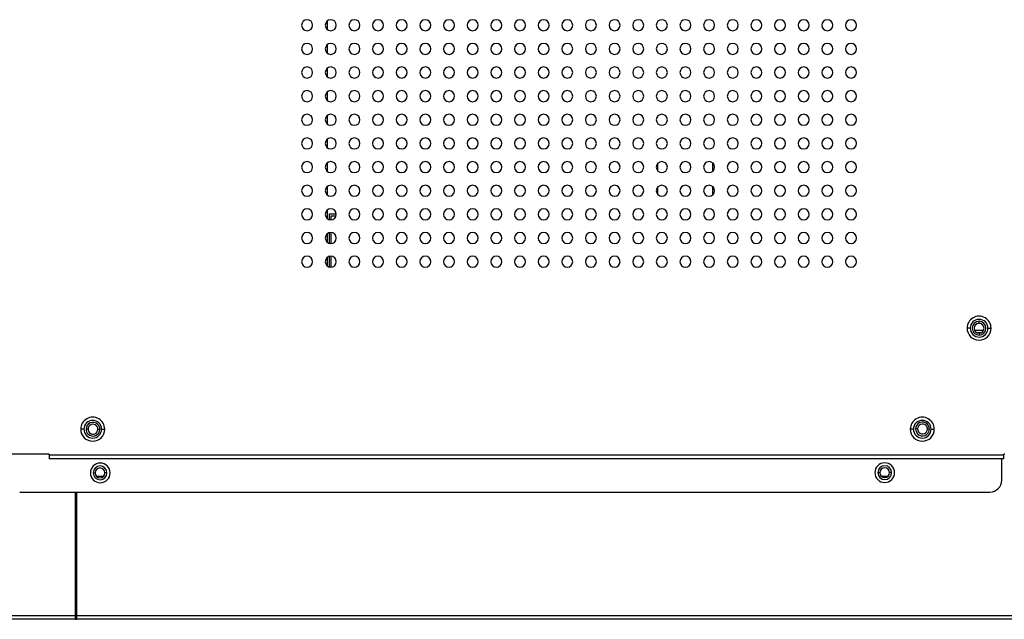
# Model space of a CAD drawing. Header units: millimetres. Extents: x 0 to 1118, y 0 to 864.
# Tile 105 of 256: x 1000 to 1050, y 312 to 343. Entities that reach past the tile are written whole.
import ezdxf

# ---------------------------------------------------------------- set-up
doc = ezdxf.new("R2010")
doc.units = ezdxf.units.MM

msp = doc.modelspace()

# ---------------------------------------------------------------- linework, layer by layer
at = {"color": 7, "linetype": 'Continuous', "lineweight": 25}
for p, q in [((1016.0906, 342.3554), (1016.0906, 342.8079)), ((1016.0906, 341.1554), (1016.0906, 341.6079)), ((1016.0906, 339.9554), (1016.0906, 340.4079)), ((1016.0906, 338.7554), (1016.0906, 339.2079)), ((1016.0906, 337.5554), (1016.0906, 338.0079)), ((1016.0906, 336.3554), (1016.0906, 336.8079)), ((1016.0906, 335.1554), (1016.0906, 335.6079)), ((1032.841, 335.5616), (1032.841, 335.2018)), ((1035.641, 335.1719), (1035.641, 335.5915)), ((1016.0906, 333.9554), (1016.0906, 334.4079)), ((1032.841, 334.3616), (1032.841, 334.0018)), ((1035.641, 333.9719), (1035.641, 334.3915)), ((1016.0906, 332.7554), (1016.0906, 333.2079)), ((1016.1858, 332.7105), (1016.1858, 333.0035)), ((1016.1858, 333.0035), (1016.5347, 333.0035)), ((1016.2758, 332.7024), (1016.2758, 332.9135)), ((1016.2758, 332.9135), (1016.5271, 332.9135)), ((1016.0906, 331.5554), (1016.0906, 332.0079)), ((1016.1858, 331.5105), (1016.1858, 332.0529)), ((1016.2758, 331.5024), (1016.2758, 332.061)), ((1016.0906, 330.3554), (1016.0906, 330.8079)), ((1016.1858, 330.3105), (1016.1858, 330.8529)), ((1016.2758, 330.3024), (1016.2758, 330.861)), ((1049.2493, 327.4385), (1049.0293, 327.4225)), ((1049.1555, 327.4567), (1049.1555, 327.5567)), ((1048.7055, 327.2067), (1048.5455, 327.2067)), ((1049.026, 326.9929), (1049.2851, 326.9929)), ((1049.1555, 326.9567), (1049.1555, 326.8567)), ((1049.6055, 327.2067), (1049.7655, 327.2067)), ((1003.7235, 322.0817), (1003.5635, 322.0817)), ((1003.9349, 322.0815), (1003.8349, 322.0815)), ((1004.4349, 322.0817), (1004.5349, 322.0817)), ((1004.6235, 322.0817), (1004.7835, 322.0817)), ((1045.8235, 322.0817), (1045.6635, 322.0817)), ((1046.0349, 322.0938), (1045.9349, 322.0937)), ((1046.5349, 322.0939), (1046.6349, 322.0939)), ((1046.7235, 322.0817), (1046.8835, 322.0817)), ((1001.9555, 320.8217), (999.7555, 320.8217)), ((1001.9555, 320.7817), (1001.9555, 320.8217)), ((1050.4555, 320.8217), (1050.4155, 320.8217)), ((1050.4155, 320.7817), (1050.4155, 320.8217)), ((1001.9555, 320.7817), (1050.4155, 320.7817)), ((1001.9555, 320.7817), (1001.9555, 320.5817)), ((1050.4155, 320.5817), (1001.9555, 320.5817)), ((1050.3076, 319.495), (1050.3073, 320.5817)), ((1050.4155, 320.5817), (1050.4155, 320.7817)), ((1004.1955, 319.8657), (1004.2955, 319.8657)), ((1004.8955, 319.8657), (1004.7955, 319.8657)), ((1044.0175, 319.8773), (1044.1175, 319.8773)), ((1044.7175, 319.8773), (1044.6175, 319.8773)), ((1000.4678, 318.8805), (1049.7078, 318.8948)), ((1003.2926, 312.636), (1003.2926, 318.8813)), ((1003.3455, 318.7989), (1003.2926, 318.7989)), ((1003.3455, 318.8813), (1003.3455, 312.636)), ((1003.2926, 318.6575), (1003.3455, 318.6575)), ((1003.3455, 316.4529), (1003.2926, 316.4529)), ((1003.2926, 316.4458), (1003.3455, 316.4458)), ((1003.2926, 313.946), (1003.3455, 313.946)), ((1003.2926, 313.8989), (1003.3455, 313.8989)), ((1003.3455, 312.836), (1003.2926, 312.836)), ((826.4915, 312.636), (1003.2926, 312.636)), ((1003.2926, 312.436), (826.4915, 312.436)), ((1003.2926, 312.436), (1003.2926, 312.636)), ((1003.2926, 312.596), (1003.3455, 312.596)), ((1003.2926, 312.436), (1003.3455, 312.436)), ((1003.3455, 312.636), (1061.2016, 312.636)), ((1003.3455, 312.636), (1003.3455, 312.436)), ((1061.2016, 312.436), (1003.3455, 312.436))]:
    msp.add_line(p, q, dxfattribs=at)
at = {"color": 8, "linetype": 'Continuous', "lineweight": 25}
for p, q in [((1049.3781, 327.0929), (1048.9329, 327.0929)), ((1004.7239, 319.6905), (1004.3672, 319.6905)), ((1044.5337, 319.6905), (1044.2013, 319.6905)), ((1003.3455, 314.0661), (1003.2926, 314.0661)), ((1003.3455, 312.776), (1003.2926, 312.776))]:
    msp.add_line(p, q, dxfattribs=at)
at = {"color": 7, "linetype": 'Continuous', "lineweight": 25}
for centre, radius, start, end in [((1015.0555, 342.5817), 0.28, 0, 180), ((1016.2555, 342.5817), 0.28, 0, 180), ((1017.4555, 342.5817), 0.28, 0, 180), ((1018.6555, 342.5817), 0.28, 0, 180), ((1019.8555, 342.5817), 0.28, 0, 180), ((1021.0555, 342.5817), 0.28, 0, 180), ((1022.2555, 342.5817), 0.28, 0, 180), ((1023.4555, 342.5817), 0.28, 0, 180), ((1024.6555, 342.5817), 0.28, 0, 180), ((1025.8555, 342.5817), 0.28, 0, 180), ((1027.0555, 342.5817), 0.28, 0, 180), ((1028.2555, 342.5817), 0.28, 0, 180), ((1029.4555, 342.5817), 0.28, 0, 180), ((1030.6555, 342.5817), 0.28, 0, 180), ((1031.8555, 342.5817), 0.28, 0, 180), ((1033.0555, 342.5817), 0.28, 0, 180), ((1034.2555, 342.5817), 0.28, 0, 180), ((1035.4555, 342.5817), 0.28, 0, 180), ((1036.6555, 342.5817), 0.28, 0, 180), ((1037.8555, 342.5817), 0.28, 0, 180), ((1039.0555, 342.5817), 0.28, 0, 180), ((1040.2555, 342.5817), 0.28, 0, 180), ((1041.4555, 342.5817), 0.28, 0, 180), ((1042.6555, 342.5817), 0.28, 0, 180), ((1015.0555, 342.5817), 0.28, 180, 0), ((1016.2555, 342.5817), 0.28, 180, 0), ((1017.4555, 342.5817), 0.28, 180, 0), ((1018.6555, 342.5817), 0.28, 180, 0), ((1019.8555, 342.5817), 0.28, 180, 0), ((1021.0555, 342.5817), 0.28, 180, 0), ((1022.2555, 342.5817), 0.28, 180, 0), ((1023.4555, 342.5817), 0.28, 180, 0), ((1024.6555, 342.5817), 0.28, 180, 0), ((1025.8555, 342.5817), 0.28, 180, 0), ((1027.0555, 342.5817), 0.28, 180, 0), ((1028.2555, 342.5817), 0.28, 180, 0), ((1029.4555, 342.5817), 0.28, 180, 0), ((1030.6555, 342.5817), 0.28, 180, 0), ((1031.8555, 342.5817), 0.28, 180, 0), ((1033.0555, 342.5817), 0.28, 180, 0), ((1034.2555, 342.5817), 0.28, 180, 0), ((1035.4555, 342.5817), 0.28, 180, 0), ((1036.6555, 342.5817), 0.28, 180, 0), ((1037.8555, 342.5817), 0.28, 180, 0), ((1039.0555, 342.5817), 0.28, 180, 0), ((1040.2555, 342.5817), 0.28, 180, 0), ((1041.4555, 342.5817), 0.28, 180, 0), ((1042.6555, 342.5817), 0.28, 180, 0), ((1015.0555, 341.3817), 0.28, 0, 180), ((1015.0555, 341.3817), 0.28, 180, 0), ((1016.2555, 341.3817), 0.28, 0, 180), ((1016.2555, 341.3817), 0.28, 180, 0), ((1017.4555, 341.3817), 0.28, 0, 180), ((1017.4555, 341.3817), 0.28, 180, 0), ((1018.6555, 341.3817), 0.28, 0, 180), ((1018.6555, 341.3817), 0.28, 180, 0), ((1019.8555, 341.3817), 0.28, 0, 180), ((1019.8555, 341.3817), 0.28, 180, 0), ((1021.0555, 341.3817), 0.28, 0, 180), ((1021.0555, 341.3817), 0.28, 180, 0), ((1022.2555, 341.3817), 0.28, 0, 180), ((1022.2555, 341.3817), 0.28, 180, 0), ((1023.4555, 341.3817), 0.28, 0, 180), ((1023.4555, 341.3817), 0.28, 180, 0), ((1024.6555, 341.3817), 0.28, 0, 180), ((1024.6555, 341.3817), 0.28, 180, 0), ((1025.8555, 341.3817), 0.28, 0, 180), ((1025.8555, 341.3817), 0.28, 180, 0), ((1027.0555, 341.3817), 0.28, 0, 180), ((1027.0555, 341.3817), 0.28, 180, 0), ((1028.2555, 341.3817), 0.28, 0, 180), ((1028.2555, 341.3817), 0.28, 180, 0), ((1029.4555, 341.3817), 0.28, 0, 180), ((1029.4555, 341.3817), 0.28, 180, 0), ((1030.6555, 341.3817), 0.28, 0, 180), ((1030.6555, 341.3817), 0.28, 180, 0), ((1031.8555, 341.3817), 0.28, 0, 180), ((1031.8555, 341.3817), 0.28, 180, 0), ((1033.0555, 341.3817), 0.28, 0, 180), ((1033.0555, 341.3817), 0.28, 180, 0), ((1034.2555, 341.3817), 0.28, 0, 180), ((1034.2555, 341.3817), 0.28, 180, 0), ((1035.4555, 341.3817), 0.28, 0, 180), ((1035.4555, 341.3817), 0.28, 180, 0), ((1036.6555, 341.3817), 0.28, 0, 180), ((1036.6555, 341.3817), 0.28, 180, 0), ((1037.8555, 341.3817), 0.28, 0, 180), ((1037.8555, 341.3817), 0.28, 180, 0), ((1039.0555, 341.3817), 0.28, 0, 180), ((1039.0555, 341.3817), 0.28, 180, 0), ((1040.2555, 341.3817), 0.28, 0, 180), ((1040.2555, 341.3817), 0.28, 180, 0), ((1041.4555, 341.3817), 0.28, 0, 180), ((1041.4555, 341.3817), 0.28, 180, 0), ((1042.6555, 341.3817), 0.28, 0, 180), ((1042.6555, 341.3817), 0.28, 180, 0), ((1015.0555, 340.1817), 0.28, 0, 180), ((1016.2555, 340.1817), 0.28, 0, 180), ((1017.4555, 340.1817), 0.28, 0, 180), ((1018.6555, 340.1817), 0.28, 0, 180), ((1019.8555, 340.1817), 0.28, 0, 180), ((1021.0555, 340.1817), 0.28, 0, 180), ((1022.2555, 340.1817), 0.28, 0, 180), ((1023.4555, 340.1817), 0.28, 0, 180), ((1024.6555, 340.1817), 0.28, 0, 180), ((1025.8555, 340.1817), 0.28, 0, 180), ((1027.0555, 340.1817), 0.28, 0, 180), ((1028.2555, 340.1817), 0.28, 0, 180), ((1029.4555, 340.1817), 0.28, 0, 180), ((1030.6555, 340.1817), 0.28, 0, 180), ((1031.8555, 340.1817), 0.28, 0, 180), ((1033.0555, 340.1817), 0.28, 0, 180), ((1034.2555, 340.1817), 0.28, 0, 180), ((1035.4555, 340.1817), 0.28, 0, 180), ((1036.6555, 340.1817), 0.28, 0, 180), ((1037.8555, 340.1817), 0.28, 0, 180), ((1039.0555, 340.1817), 0.28, 0, 180), ((1040.2555, 340.1817), 0.28, 0, 180), ((1041.4555, 340.1817), 0.28, 0, 180), ((1042.6555, 340.1817), 0.28, 0, 180), ((1015.0555, 340.1817), 0.28, 180, 0), ((1016.2555, 340.1817), 0.28, 180, 0), ((1017.4555, 340.1817), 0.28, 180, 0), ((1018.6555, 340.1817), 0.28, 180, 0), ((1019.8555, 340.1817), 0.28, 180, 0), ((1021.0555, 340.1817), 0.28, 180, 0), ((1022.2555, 340.1817), 0.28, 180, 0), ((1023.4555, 340.1817), 0.28, 180, 0), ((1024.6555, 340.1817), 0.28, 180, 0), ((1025.8555, 340.1817), 0.28, 180, 0), ((1027.0555, 340.1817), 0.28, 180, 0), ((1028.2555, 340.1817), 0.28, 180, 0), ((1029.4555, 340.1817), 0.28, 180, 0), ((1030.6555, 340.1817), 0.28, 180, 0), ((1031.8555, 340.1817), 0.28, 180, 0), ((1033.0555, 340.1817), 0.28, 180, 0), ((1034.2555, 340.1817), 0.28, 180, 0), ((1035.4555, 340.1817), 0.28, 180, 0), ((1036.6555, 340.1817), 0.28, 180, 0), ((1037.8555, 340.1817), 0.28, 180, 0), ((1039.0555, 340.1817), 0.28, 180, 0), ((1040.2555, 340.1817), 0.28, 180, 0), ((1041.4555, 340.1817), 0.28, 180, 0), ((1042.6555, 340.1817), 0.28, 180, 0), ((1015.0555, 338.9817), 0.28, 0, 180), ((1015.0555, 338.9817), 0.28, 180, 0), ((1016.2555, 338.9817), 0.28, 0, 180), ((1016.2555, 338.9817), 0.28, 180, 0), ((1017.4555, 338.9817), 0.28, 0, 180), ((1017.4555, 338.9817), 0.28, 180, 0), ((1018.6555, 338.9817), 0.28, 0, 180), ((1018.6555, 338.9817), 0.28, 180, 0), ((1019.8555, 338.9817), 0.28, 0, 180), ((1019.8555, 338.9817), 0.28, 180, 0), ((1021.0555, 338.9817), 0.28, 0, 180), ((1021.0555, 338.9817), 0.28, 180, 0), ((1022.2555, 338.9817), 0.28, 0, 180), ((1022.2555, 338.9817), 0.28, 180, 0), ((1023.4555, 338.9817), 0.28, 0, 180), ((1023.4555, 338.9817), 0.28, 180, 0), ((1024.6555, 338.9817), 0.28, 0, 180), ((1024.6555, 338.9817), 0.28, 180, 0), ((1025.8555, 338.9817), 0.28, 0, 180), ((1025.8555, 338.9817), 0.28, 180, 0), ((1027.0555, 338.9817), 0.28, 0, 180), ((1027.0555, 338.9817), 0.28, 180, 0), ((1028.2555, 338.9817), 0.28, 0, 180), ((1028.2555, 338.9817), 0.28, 180, 0), ((1029.4555, 338.9817), 0.28, 0, 180), ((1029.4555, 338.9817), 0.28, 180, 0), ((1030.6555, 338.9817), 0.28, 0, 180), ((1030.6555, 338.9817), 0.28, 180, 0), ((1031.8555, 338.9817), 0.28, 0, 180), ((1031.8555, 338.9817), 0.28, 180, 0), ((1033.0555, 338.9817), 0.28, 0, 180), ((1033.0555, 338.9817), 0.28, 180, 0), ((1034.2555, 338.9817), 0.28, 0, 180), ((1034.2555, 338.9817), 0.28, 180, 0), ((1035.4555, 338.9817), 0.28, 0, 180), ((1035.4555, 338.9817), 0.28, 180, 0), ((1036.6555, 338.9817), 0.28, 0, 180), ((1036.6555, 338.9817), 0.28, 180, 0), ((1037.8555, 338.9817), 0.28, 0, 180), ((1037.8555, 338.9817), 0.28, 180, 0), ((1039.0555, 338.9817), 0.28, 0, 180), ((1039.0555, 338.9817), 0.28, 180, 0), ((1040.2555, 338.9817), 0.28, 0, 180), ((1040.2555, 338.9817), 0.28, 180, 0), ((1041.4555, 338.9817), 0.28, 0, 180), ((1041.4555, 338.9817), 0.28, 180, 0), ((1042.6555, 338.9817), 0.28, 0, 180), ((1042.6555, 338.9817), 0.28, 180, 0), ((1015.0555, 337.7817), 0.28, 0, 180), ((1016.2555, 337.7817), 0.28, 0, 180), ((1017.4555, 337.7817), 0.28, 0, 180), ((1018.6555, 337.7817), 0.28, 0, 180), ((1019.8555, 337.7817), 0.28, 0, 180), ((1021.0555, 337.7817), 0.28, 0, 180), ((1022.2555, 337.7817), 0.28, 0, 180), ((1023.4555, 337.7817), 0.28, 0, 180), ((1024.6555, 337.7817), 0.28, 0, 180), ((1025.8555, 337.7817), 0.28, 0, 180), ((1027.0555, 337.7817), 0.28, 0, 180), ((1028.2555, 337.7817), 0.28, 0, 180), ((1029.4555, 337.7817), 0.28, 0, 180), ((1030.6555, 337.7817), 0.28, 0, 180), ((1031.8555, 337.7817), 0.28, 0, 180), ((1033.0555, 337.7817), 0.28, 0, 180), ((1034.2555, 337.7817), 0.28, 0, 180), ((1035.4555, 337.7817), 0.28, 0, 180), ((1036.6555, 337.7817), 0.28, 0, 180), ((1037.8555, 337.7817), 0.28, 0, 180), ((1039.0555, 337.7817), 0.28, 0, 180), ((1040.2555, 337.7817), 0.28, 0, 180), ((1041.4555, 337.7817), 0.28, 0, 180), ((1042.6555, 337.7817), 0.28, 0, 180), ((1015.0555, 337.7817), 0.28, 180, 0), ((1016.2555, 337.7817), 0.28, 180, 0), ((1017.4555, 337.7817), 0.28, 180, 0), ((1018.6555, 337.7817), 0.28, 180, 0), ((1019.8555, 337.7817), 0.28, 180, 0), ((1021.0555, 337.7817), 0.28, 180, 0), ((1022.2555, 337.7817), 0.28, 180, 0), ((1023.4555, 337.7817), 0.28, 180, 0), ((1024.6555, 337.7817), 0.28, 180, 0), ((1025.8555, 337.7817), 0.28, 180, 0), ((1027.0555, 337.7817), 0.28, 180, 0), ((1028.2555, 337.7817), 0.28, 180, 0), ((1029.4555, 337.7817), 0.28, 180, 0), ((1030.6555, 337.7817), 0.28, 180, 0), ((1031.8555, 337.7817), 0.28, 180, 0), ((1033.0555, 337.7817), 0.28, 180, 0), ((1034.2555, 337.7817), 0.28, 180, 0), ((1035.4555, 337.7817), 0.28, 180, 0), ((1036.6555, 337.7817), 0.28, 180, 0), ((1037.8555, 337.7817), 0.28, 180, 0), ((1039.0555, 337.7817), 0.28, 180, 0), ((1040.2555, 337.7817), 0.28, 180, 0), ((1041.4555, 337.7817), 0.28, 180, 0), ((1042.6555, 337.7817), 0.28, 180, 0), ((1015.0555, 336.5817), 0.28, 0, 180), ((1016.2555, 336.5817), 0.28, 0, 180), ((1017.4555, 336.5817), 0.28, 0, 180), ((1018.6555, 336.5817), 0.28, 0, 180), ((1019.8555, 336.5817), 0.28, 0, 180), ((1021.0555, 336.5817), 0.28, 0, 180), ((1022.2555, 336.5817), 0.28, 0, 180), ((1023.4555, 336.5817), 0.28, 0, 180), ((1024.6555, 336.5817), 0.28, 0, 180), ((1025.8555, 336.5817), 0.28, 0, 180), ((1027.0555, 336.5817), 0.28, 0, 180), ((1028.2555, 336.5817), 0.28, 0, 180), ((1029.4555, 336.5817), 0.28, 0, 180), ((1030.6555, 336.5817), 0.28, 0, 180), ((1031.8555, 336.5817), 0.28, 0, 180), ((1033.0555, 336.5817), 0.28, 0, 180), ((1034.2555, 336.5817), 0.28, 0, 180), ((1035.4555, 336.5817), 0.28, 0, 180), ((1036.6555, 336.5817), 0.28, 0, 180), ((1037.8555, 336.5817), 0.28, 0, 180), ((1039.0555, 336.5817), 0.28, 0, 180), ((1040.2555, 336.5817), 0.28, 0, 180), ((1041.4555, 336.5817), 0.28, 0, 180), ((1042.6555, 336.5817), 0.28, 0, 180), ((1015.0555, 336.5817), 0.28, 180, 0), ((1016.2555, 336.5817), 0.28, 180, 0), ((1017.4555, 336.5817), 0.28, 180, 0), ((1018.6555, 336.5817), 0.28, 180, 0), ((1019.8555, 336.5817), 0.28, 180, 0), ((1021.0555, 336.5817), 0.28, 180, 0), ((1022.2555, 336.5817), 0.28, 180, 0), ((1023.4555, 336.5817), 0.28, 180, 0), ((1024.6555, 336.5817), 0.28, 180, 0), ((1025.8555, 336.5817), 0.28, 180, 0), ((1027.0555, 336.5817), 0.28, 180, 0), ((1028.2555, 336.5817), 0.28, 180, 0), ((1029.4555, 336.5817), 0.28, 180, 0), ((1030.6555, 336.5817), 0.28, 180, 0), ((1031.8555, 336.5817), 0.28, 180, 0), ((1033.0555, 336.5817), 0.28, 180, 0), ((1034.2555, 336.5817), 0.28, 180, 0), ((1035.4555, 336.5817), 0.28, 180, 0), ((1036.6555, 336.5817), 0.28, 180, 0), ((1037.8555, 336.5817), 0.28, 180, 0), ((1039.0555, 336.5817), 0.28, 180, 0), ((1040.2555, 336.5817), 0.28, 180, 0), ((1041.4555, 336.5817), 0.28, 180, 0), ((1042.6555, 336.5817), 0.28, 180, 0), ((1015.0555, 335.3817), 0.28, 0, 180), ((1015.0555, 335.3817), 0.28, 180, 0), ((1016.2555, 335.3817), 0.28, 0, 180), ((1016.2555, 335.3817), 0.28, 180, 0), ((1017.4555, 335.3817), 0.28, 0, 180), ((1017.4555, 335.3817), 0.28, 180, 0), ((1018.6555, 335.3817), 0.28, 0, 180), ((1018.6555, 335.3817), 0.28, 180, 0), ((1019.8555, 335.3817), 0.28, 0, 180), ((1019.8555, 335.3817), 0.28, 180, 0), ((1021.0555, 335.3817), 0.28, 0, 180), ((1021.0555, 335.3817), 0.28, 180, 0), ((1022.2555, 335.3817), 0.28, 0, 180), ((1022.2555, 335.3817), 0.28, 180, 0), ((1023.4555, 335.3817), 0.28, 0, 180), ((1023.4555, 335.3817), 0.28, 180, 0), ((1024.6555, 335.3817), 0.28, 0, 180), ((1024.6555, 335.3817), 0.28, 180, 0), ((1025.8555, 335.3817), 0.28, 0, 180), ((1025.8555, 335.3817), 0.28, 180, 0), ((1027.0555, 335.3817), 0.28, 0, 180), ((1027.0555, 335.3817), 0.28, 180, 0), ((1028.2555, 335.3817), 0.28, 0, 180), ((1028.2555, 335.3817), 0.28, 180, 0), ((1029.4555, 335.3817), 0.28, 0, 180), ((1029.4555, 335.3817), 0.28, 180, 0), ((1030.6555, 335.3817), 0.28, 0, 180), ((1030.6555, 335.3817), 0.28, 180, 0), ((1031.8555, 335.3817), 0.28, 0, 180), ((1031.8555, 335.3817), 0.28, 180, 0), ((1033.0555, 335.3817), 0.28, 0, 180), ((1033.0555, 335.3817), 0.28, 180, 0), ((1034.2555, 335.3817), 0.28, 0, 180), ((1034.2555, 335.3817), 0.28, 180, 0), ((1035.4555, 335.3817), 0.28, 0, 180), ((1035.4555, 335.3817), 0.28, 180, 0), ((1036.6555, 335.3817), 0.28, 0, 180), ((1036.6555, 335.3817), 0.28, 180, 0), ((1037.8555, 335.3817), 0.28, 0, 180), ((1037.8555, 335.3817), 0.28, 180, 0), ((1039.0555, 335.3817), 0.28, 0, 180), ((1039.0555, 335.3817), 0.28, 180, 0), ((1040.2555, 335.3817), 0.28, 0, 180), ((1040.2555, 335.3817), 0.28, 180, 0), ((1041.4555, 335.3817), 0.28, 0, 180), ((1041.4555, 335.3817), 0.28, 180, 0), ((1042.6555, 335.3817), 0.28, 0, 180), ((1042.6555, 335.3817), 0.28, 180, 0), ((1015.0555, 334.1817), 0.28, 0, 180), ((1016.2555, 334.1817), 0.28, 0, 180), ((1017.4555, 334.1817), 0.28, 0, 180), ((1018.6555, 334.1817), 0.28, 0, 180), ((1019.8555, 334.1817), 0.28, 0, 180), ((1021.0555, 334.1817), 0.28, 0, 180), ((1022.2555, 334.1817), 0.28, 0, 180), ((1023.4555, 334.1817), 0.28, 0, 180), ((1024.6555, 334.1817), 0.28, 0, 180), ((1025.8555, 334.1817), 0.28, 0, 180), ((1027.0555, 334.1817), 0.28, 0, 180), ((1028.2555, 334.1817), 0.28, 0, 180), ((1029.4555, 334.1817), 0.28, 0, 180), ((1030.6555, 334.1817), 0.28, 0, 180), ((1031.8555, 334.1817), 0.28, 0, 180), ((1033.0555, 334.1817), 0.28, 0, 180), ((1034.2555, 334.1817), 0.28, 0, 180), ((1035.4555, 334.1817), 0.28, 0, 180), ((1036.6555, 334.1817), 0.28, 0, 180), ((1037.8555, 334.1817), 0.28, 0, 180), ((1039.0555, 334.1817), 0.28, 0, 180), ((1040.2555, 334.1817), 0.28, 0, 180), ((1041.4555, 334.1817), 0.28, 0, 180), ((1042.6555, 334.1817), 0.28, 0, 180), ((1015.0555, 334.1817), 0.28, 180, 0), ((1016.2555, 334.1817), 0.28, 180, 0), ((1017.4555, 334.1817), 0.28, 180, 0), ((1018.6555, 334.1817), 0.28, 180, 0), ((1019.8555, 334.1817), 0.28, 180, 0), ((1021.0555, 334.1817), 0.28, 180, 0), ((1022.2555, 334.1817), 0.28, 180, 0), ((1023.4555, 334.1817), 0.28, 180, 0), ((1024.6555, 334.1817), 0.28, 180, 0), ((1025.8555, 334.1817), 0.28, 180, 0), ((1027.0555, 334.1817), 0.28, 180, 0), ((1028.2555, 334.1817), 0.28, 180, 0), ((1029.4555, 334.1817), 0.28, 180, 0), ((1030.6555, 334.1817), 0.28, 180, 0), ((1031.8555, 334.1817), 0.28, 180, 0), ((1033.0555, 334.1817), 0.28, 180, 0), ((1034.2555, 334.1817), 0.28, 180, 0), ((1035.4555, 334.1817), 0.28, 180, 0), ((1036.6555, 334.1817), 0.28, 180, 0), ((1037.8555, 334.1817), 0.28, 180, 0), ((1039.0555, 334.1817), 0.28, 180, 0), ((1040.2555, 334.1817), 0.28, 180, 0), ((1041.4555, 334.1817), 0.28, 180, 0), ((1042.6555, 334.1817), 0.28, 180, 0), ((1015.0555, 332.9817), 0.28, 0, 180), ((1015.0555, 332.9817), 0.28, 180, 0), ((1016.2555, 332.9817), 0.28, 0, 180), ((1016.2555, 332.9817), 0.28, 180, 0), ((1017.4555, 332.9817), 0.28, 0, 180), ((1017.4555, 332.9817), 0.28, 180, 0), ((1018.6555, 332.9817), 0.28, 0, 180), ((1018.6555, 332.9817), 0.28, 180, 0), ((1019.8555, 332.9817), 0.28, 0, 180), ((1019.8555, 332.9817), 0.28, 180, 0), ((1021.0555, 332.9817), 0.28, 0, 180), ((1021.0555, 332.9817), 0.28, 180, 0), ((1022.2555, 332.9817), 0.28, 0, 180), ((1022.2555, 332.9817), 0.28, 180, 0), ((1023.4555, 332.9817), 0.28, 0, 180), ((1023.4555, 332.9817), 0.28, 180, 0), ((1024.6555, 332.9817), 0.28, 0, 180), ((1024.6555, 332.9817), 0.28, 180, 0), ((1025.8555, 332.9817), 0.28, 0, 180), ((1025.8555, 332.9817), 0.28, 180, 0), ((1027.0555, 332.9817), 0.28, 0, 180), ((1027.0555, 332.9817), 0.28, 180, 0), ((1028.2555, 332.9817), 0.28, 0, 180), ((1028.2555, 332.9817), 0.28, 180, 0), ((1029.4555, 332.9817), 0.28, 0, 180), ((1029.4555, 332.9817), 0.28, 180, 0), ((1030.6555, 332.9817), 0.28, 0, 180), ((1030.6555, 332.9817), 0.28, 180, 0), ((1031.8555, 332.9817), 0.28, 0, 180), ((1031.8555, 332.9817), 0.28, 180, 0), ((1033.0555, 332.9817), 0.28, 0, 180), ((1033.0555, 332.9817), 0.28, 180, 0), ((1034.2555, 332.9817), 0.28, 0, 180), ((1034.2555, 332.9817), 0.28, 180, 0), ((1035.4555, 332.9817), 0.28, 0, 180), ((1035.4555, 332.9817), 0.28, 180, 0), ((1036.6555, 332.9817), 0.28, 0, 180), ((1036.6555, 332.9817), 0.28, 180, 0), ((1037.8555, 332.9817), 0.28, 0, 180), ((1037.8555, 332.9817), 0.28, 180, 0), ((1039.0555, 332.9817), 0.28, 0, 180), ((1039.0555, 332.9817), 0.28, 180, 0), ((1040.2555, 332.9817), 0.28, 0, 180), ((1040.2555, 332.9817), 0.28, 180, 0), ((1041.4555, 332.9817), 0.28, 0, 180), ((1041.4555, 332.9817), 0.28, 180, 0), ((1042.6555, 332.9817), 0.28, 0, 180), ((1042.6555, 332.9817), 0.28, 180, 0), ((1015.0555, 331.7817), 0.28, 0, 180), ((1016.2555, 331.7817), 0.28, 0, 180), ((1017.4555, 331.7817), 0.28, 0, 180), ((1018.6555, 331.7817), 0.28, 0, 180), ((1019.8555, 331.7817), 0.28, 0, 180), ((1021.0555, 331.7817), 0.28, 0, 180), ((1022.2555, 331.7817), 0.28, 0, 180), ((1023.4555, 331.7817), 0.28, 0, 180), ((1024.6555, 331.7817), 0.28, 0, 180), ((1025.8555, 331.7817), 0.28, 0, 180), ((1027.0555, 331.7817), 0.28, 0, 180), ((1028.2555, 331.7817), 0.28, 0, 180), ((1029.4555, 331.7817), 0.28, 0, 180), ((1030.6555, 331.7817), 0.28, 0, 180), ((1031.8555, 331.7817), 0.28, 0, 180), ((1033.0555, 331.7817), 0.28, 0, 180), ((1034.2555, 331.7817), 0.28, 0, 180), ((1035.4555, 331.7817), 0.28, 0, 180), ((1036.6555, 331.7817), 0.28, 0, 180), ((1037.8555, 331.7817), 0.28, 0, 180), ((1039.0555, 331.7817), 0.28, 0, 180), ((1040.2555, 331.7817), 0.28, 0, 180), ((1041.4555, 331.7817), 0.28, 0, 180), ((1042.6555, 331.7817), 0.28, 0, 180), ((1015.0555, 331.7817), 0.28, 180, 0), ((1016.2555, 331.7817), 0.28, 180, 0), ((1017.4555, 331.7817), 0.28, 180, 0), ((1018.6555, 331.7817), 0.28, 180, 0), ((1019.8555, 331.7817), 0.28, 180, 0), ((1021.0555, 331.7817), 0.28, 180, 0), ((1022.2555, 331.7817), 0.28, 180, 0), ((1023.4555, 331.7817), 0.28, 180, 0), ((1024.6555, 331.7817), 0.28, 180, 0), ((1025.8555, 331.7817), 0.28, 180, 0), ((1027.0555, 331.7817), 0.28, 180, 0), ((1028.2555, 331.7817), 0.28, 180, 0), ((1029.4555, 331.7817), 0.28, 180, 0), ((1030.6555, 331.7817), 0.28, 180, 0), ((1031.8555, 331.7817), 0.28, 180, 0), ((1033.0555, 331.7817), 0.28, 180, 0), ((1034.2555, 331.7817), 0.28, 180, 0), ((1035.4555, 331.7817), 0.28, 180, 0), ((1036.6555, 331.7817), 0.28, 180, 0), ((1037.8555, 331.7817), 0.28, 180, 0), ((1039.0555, 331.7817), 0.28, 180, 0), ((1040.2555, 331.7817), 0.28, 180, 0), ((1041.4555, 331.7817), 0.28, 180, 0), ((1042.6555, 331.7817), 0.28, 180, 0), ((1015.0555, 330.5817), 0.28, 0, 180), ((1016.2555, 330.5817), 0.28, 0, 180), ((1017.4555, 330.5817), 0.28, 0, 180), ((1018.6555, 330.5817), 0.28, 0, 180), ((1019.8555, 330.5817), 0.28, 0, 180), ((1021.0555, 330.5817), 0.28, 0, 180), ((1022.2555, 330.5817), 0.28, 0, 180), ((1023.4555, 330.5817), 0.28, 0, 180), ((1024.6555, 330.5817), 0.28, 0, 180), ((1025.8555, 330.5817), 0.28, 0, 180), ((1027.0555, 330.5817), 0.28, 0, 180), ((1028.2555, 330.5817), 0.28, 0, 180), ((1029.4555, 330.5817), 0.28, 0, 180), ((1030.6555, 330.5817), 0.28, 0, 180), ((1031.8555, 330.5817), 0.28, 0, 180), ((1033.0555, 330.5817), 0.28, 0, 180), ((1034.2555, 330.5817), 0.28, 0, 180), ((1035.4555, 330.5817), 0.28, 0, 180), ((1036.6555, 330.5817), 0.28, 0, 180), ((1037.8555, 330.5817), 0.28, 0, 180), ((1039.0555, 330.5817), 0.28, 0, 180), ((1040.2555, 330.5817), 0.28, 0, 180), ((1041.4555, 330.5817), 0.28, 0, 180), ((1042.6555, 330.5817), 0.28, 0, 180), ((1015.0555, 330.5817), 0.28, 180, 0), ((1016.2555, 330.5817), 0.28, 180, 0), ((1017.4555, 330.5817), 0.28, 180, 0), ((1018.6555, 330.5817), 0.28, 180, 0), ((1019.8555, 330.5817), 0.28, 180, 0), ((1021.0555, 330.5817), 0.28, 180, 0), ((1022.2555, 330.5817), 0.28, 180, 0), ((1023.4555, 330.5817), 0.28, 180, 0), ((1024.6555, 330.5817), 0.28, 180, 0), ((1025.8555, 330.5817), 0.28, 180, 0), ((1027.0555, 330.5817), 0.28, 180, 0), ((1028.2555, 330.5817), 0.28, 180, 0), ((1029.4555, 330.5817), 0.28, 180, 0), ((1030.6555, 330.5817), 0.28, 180, 0), ((1031.8555, 330.5817), 0.28, 180, 0), ((1033.0555, 330.5817), 0.28, 180, 0), ((1034.2555, 330.5817), 0.28, 180, 0), ((1035.4555, 330.5817), 0.28, 180, 0), ((1036.6555, 330.5817), 0.28, 180, 0), ((1037.8555, 330.5817), 0.28, 180, 0), ((1039.0555, 330.5817), 0.28, 180, 0), ((1040.2555, 330.5817), 0.28, 180, 0), ((1041.4555, 330.5817), 0.28, 180, 0), ((1042.6555, 330.5817), 0.28, 180, 0), ((1049.1555, 327.2067), 0.61, 359.99996, 179.99996), ((1049.1555, 327.2067), 0.45, 90, 179.99997), ((1049.1555, 327.2067), 0.35, 90, 270), ((1049.1555, 327.2067), 0.25, 90, 270), ((1049.1555, 327.2067), 0.45, 359.99995, 90), ((1049.1555, 327.2067), 0.35, 270, 90), ((1049.1555, 327.2067), 0.25, 270, 90), ((1049.1555, 327.2067), 0.61, 179.99996, 359.99996), ((1049.1555, 327.2067), 0.45, 179.99997, 270), ((1049.1555, 327.2067), 0.45, 270, 359.99995), ((1004.1735, 322.0817), 0.61, 359.99996, 179.99996), ((1004.1735, 322.0817), 0.45, 90, 179.99997), ((1004.1849, 322.0816), 0.35, 44.81809, 180.01665), ((1004.1849, 322.0816), 0.25, 44.81809, 180.01665), ((1004.1735, 322.0817), 0.45, 359.99995, 90), ((1004.1849, 322.0816), 0.35, 0.01665, 44.81809), ((1046.2735, 322.0817), 0.61, 359.99996, 179.99996), ((1046.2735, 322.0817), 0.45, 90, 179.99997), ((1046.2849, 322.0938), 0.35, 44.81809, 180.01665), ((1046.2849, 322.0938), 0.25, 44.81809, 180.01665), ((1046.2735, 322.0817), 0.45, 359.99995, 90), ((1046.2849, 322.0938), 0.35, 0.01665, 44.81809), ((1004.1735, 322.0817), 0.61, 179.99996, 359.99996), ((1004.1735, 322.0817), 0.45, 179.99997, 270), ((1004.1849, 322.0816), 0.35, 180.01665, 224.81809), ((1004.1849, 322.0816), 0.25, 180.01665, 224.81809), ((1004.1849, 322.0816), 0.35, 224.81809, 0.01665), ((1004.1849, 322.0816), 0.25, 224.81809, 0.01665), ((1004.1735, 322.0817), 0.45, 270, 359.99995), ((1004.1849, 322.0816), 0.25, 0.01665, 44.81809), ((1046.2735, 322.0817), 0.61, 179.99996, 359.99996), ((1046.2735, 322.0817), 0.45, 179.99997, 270), ((1046.2849, 322.0938), 0.35, 180.01665, 224.81809), ((1046.2849, 322.0938), 0.25, 180.01665, 224.81809), ((1046.2849, 322.0938), 0.35, 224.81809, 0.01665), ((1046.2849, 322.0938), 0.25, 224.81809, 0.01665), ((1046.2735, 322.0817), 0.45, 270, 359.99995), ((1046.2849, 322.0938), 0.25, 0.01665, 44.81809), ((1004.5575, 319.8657), 0.5, 0.01665, 180.01665), ((1044.3675, 319.8773), 0.5, 0.01665, 180.01665), ((1004.5575, 319.8657), 0.5, 180.01665, 0.01665), ((1004.5455, 319.8657), 0.35, 360, 180), ((1004.5455, 319.8657), 0.35, 180, 360), ((1004.5455, 319.8657), 0.25, 360, 180), ((1004.5455, 319.8657), 0.25, 180, 360), ((1044.3675, 319.8773), 0.5, 180.01665, 0.01665), ((1044.3675, 319.8773), 0.35, 0, 180), ((1044.3675, 319.8773), 0.35, 180, 0), ((1044.3675, 319.8773), 0.25, 0, 180), ((1044.3675, 319.8773), 0.25, 180, 0), ((1049.7076, 319.4948), 0.6, 270.01665, 0.01665)]:
    msp.add_arc(centre, radius, start, end, dxfattribs=at)

doc.saveas('drawing.dxf')
